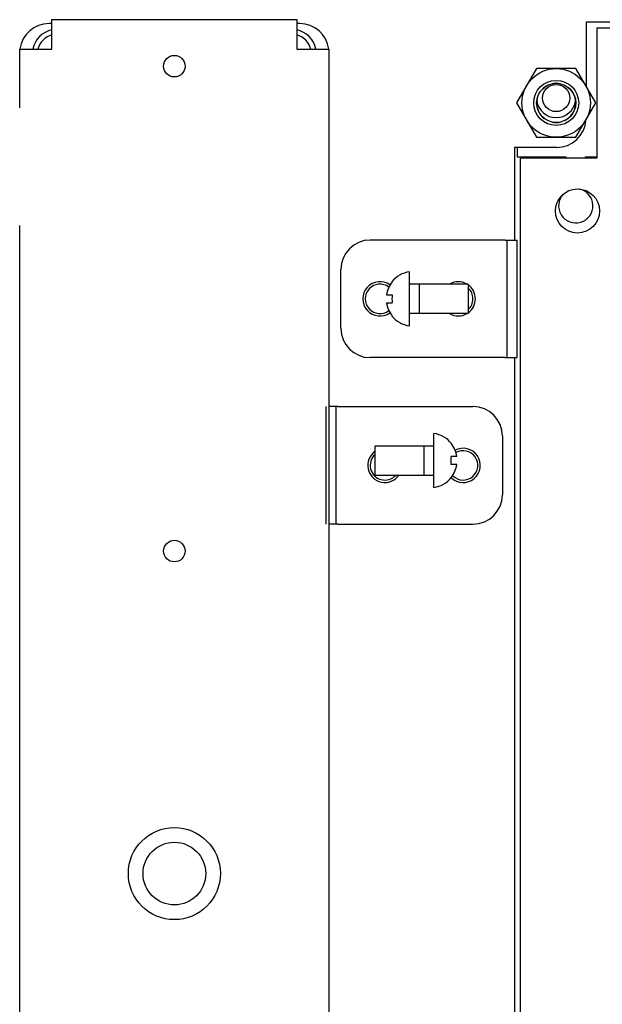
# Model space of a CAD drawing. Header units: millimetres. Extents: x 0 to 1782, y 0 to 1260.
# Tile 91 of 94: x 1358 to 1417, y 990 to 1090. Entities that reach past the tile are written whole.
import ezdxf

# ---------------------------------------------------------------- set-up
doc = ezdxf.new("R2010")
doc.units = ezdxf.units.MM
doc.header["$LTSCALE"] = 98.01
for name, color, linetype in [('123GDU1040面板DXF_CONTINUOUS_LINE', 7, 'CONTINUOUS'), ('12_DXF_CONTINUOUS_LINE', 7, 'CONTINUOUS'), ('C172主面板1-1_DXF_CONTINUOUS_LINE', 7, 'CONTINUOUS'), ('GB6170-86_M4DXF_CONTINUOUS_LINE', 7, 'CONTINUOUS'), ('GDU1040-01-0DXF_CONTINUOUS_LINE', 7, 'CONTINUOUS'), ('GDU1040-ZJ_DXF_CONTINUOUS_LINE', 7, 'CONTINUOUS'), ('GDU1040IO板-1DXF_CONTINUOUS_LINE', 7, 'CONTINUOUS'), ('GMA1347PCB板-DXF_CONTINUOUS_LINE', 7, 'CONTINUOUS'), ('GMA1347后盖_DXF_CONTINUOUS_LINE', 7, 'CONTINUOUS'), ('GMA1347外壳-02DXF_CONTINUOUS_LINE', 7, 'CONTINUOUS'), ('M3X6_GB818-CDXF_CONTINUOUS_LINE', 7, 'CONTINUOUS'), ('方形DC插_DXF_CONTINUOUS_LINE', 7, 'CONTINUOUS')]:
    doc.layers.add(name, color=color, linetype=linetype)

msp = doc.modelspace()

# ---------------------------------------------------------------- linework, layer by layer
at = {"layer": '123GDU1040面板DXF_CONTINUOUS_LINE', "color": 7, "linetype": 'Continuous'}
for p, q in [((1408.37, 1077.07), (1408.37, 1076.12)), ((1408.37, 1076.12), (1413.37, 1076.12)), ((1409.37, 1075.97), (1409.37, 1076.12)), ((1413.37, 1076.12), (1413.37, 1075.97)), ((1415.37, 1075.97), (1415.37, 1076.12)), ((1415.37, 1076.12), (1416.52, 1076.12))]:
    msp.add_line(p, q, dxfattribs=at)
msp.add_arc((1412.37, 1082.12), 2, 188.3639, 351.6417, dxfattribs=at)
at = {"layer": '12_DXF_CONTINUOUS_LINE', "color": 7, "linetype": 'Continuous'}
msp.add_circle((1412.37, 1082.12), 1.39, dxfattribs=at)
at = {"layer": 'C172主面板1-1_DXF_CONTINUOUS_LINE', "color": 7, "linetype": 'Continuous'}
for p, q in [((1360.87, 1089.72), (1360.57, 1089.72)), ((1386.17, 1089.72), (1385.87, 1089.72)), ((1415.42, 1089.87), (1415.42, 1083.37)), ((1697.32, 1089.87), (1415.42, 1089.87)), ((1408.12, 1077.07), (1408.12, 1067.62)), ((1412.42, 1077.07), (1408.12, 1077.07)), ((1408.12, 1055.62), (1408.12, 933.62))]:
    msp.add_line(p, q, dxfattribs=at)
for centre, radius, start, end in [((1360.57, 1086.72), 3, 90, 172.3106), ((1386.17, 1086.72), 3, 7.6894, 90), ((1412.37, 1081.62), 2, 77.7662, 103.321), ((1412.37, 1081.62), 2, 115.7589, 232.0178), ((1412.37, 1081.62), 2, 295.7589, 52.0178), ((1412.37, 1081.62), 2, 257.7662, 283.321), ((1412.42, 1080.07), 3, 270, 356.0765), ((1394.37, 1061.62), 1.5, 52.9641, 307.0444), ((1402.37, 1061.62), 1.5, 312.0492, 47.9547), ((1394.87, 1044.62), 1.5, 132.0492, 317.9364), ((1402.87, 1044.62), 1.5, 225.408, 120.103)]:
    msp.add_arc(centre, radius, start, end, dxfattribs=at)
at = {"layer": 'GB6170-86_M4DXF_CONTINUOUS_LINE', "color": 7, "linetype": 'Continuous'}
for p, q in [((1410.35, 1085.12), (1408.33, 1081.62)), ((1414.39, 1085.12), (1410.35, 1085.12)), ((1416.41, 1081.62), (1414.39, 1085.12)), ((1408.33, 1081.62), (1410.35, 1078.12)), ((1414.39, 1078.12), (1416.41, 1081.62)), ((1410.35, 1078.12), (1414.39, 1078.12))]:
    msp.add_line(p, q, dxfattribs=at)
for radius in [3.5, 2.3, 2]:
    msp.add_circle((1412.37, 1081.62), radius, dxfattribs=at)
at = {"layer": 'GDU1040-01-0DXF_CONTINUOUS_LINE', "color": 7, "linetype": 'Continuous'}
for p, q in [((1416.52, 1089.27), (1416.52, 1075.97)), ((1416.52, 1089.27), (1696.22, 1089.27)), ((1408.72, 914.27), (1408.72, 1075.97)), ((1416.52, 1075.97), (1408.72, 1075.97))]:
    msp.add_line(p, q, dxfattribs=at)
msp.add_circle((1414.54, 1070.59), 2.25, dxfattribs=at)
at = {"layer": 'GDU1040-ZJ_DXF_CONTINUOUS_LINE', "color": 7, "linetype": 'Continuous'}
for p, q in [((1407.17, 1067.62), (1393.37, 1067.62)), ((1407.17, 1067.62), (1407.37, 1067.62)), ((1407.37, 1055.62), (1407.37, 1067.62)), ((1407.37, 1067.62), (1408.37, 1067.62)), ((1408.37, 1055.62), (1408.37, 1067.62)), ((1390.37, 1058.62), (1390.37, 1064.62)), ((1407.17, 1055.62), (1393.37, 1055.62)), ((1407.17, 1055.62), (1407.37, 1055.62)), ((1407.37, 1055.62), (1408.37, 1055.62)), ((1388.87, 1038.62), (1388.87, 1050.62)), ((1389.87, 1050.62), (1389.17, 1050.62)), ((1389.87, 1050.62), (1389.87, 1038.62)), ((1390.07, 1050.62), (1389.87, 1050.62)), ((1390.07, 1050.62), (1403.87, 1050.62)), ((1406.87, 1047.62), (1406.87, 1041.62)), ((1389.87, 1038.62), (1389.17, 1038.62)), ((1390.07, 1038.62), (1389.87, 1038.62)), ((1390.07, 1038.62), (1403.87, 1038.62))]:
    msp.add_line(p, q, dxfattribs=at)
for centre, radius, start, end in [((1393.37, 1064.62), 3, 90, 180), ((1394.37, 1061.62), 1.75, 54.1545, 305.8455), ((1402.37, 1061.62), 1.75, 59.1017, 120.8983), ((1402.37, 1061.62), 1.75, 304.9228, 55.0772), ((1402.37, 1061.62), 1.75, 239.1017, 300.8983), ((1393.37, 1058.62), 3, 180, 270), ((1403.87, 1047.62), 3, 0, 90), ((1402.87, 1044.62), 1.75, 225.673, 118.4274), ((1394.87, 1044.62), 1.75, 124.9228, 325.0772), ((1403.87, 1041.62), 3, 270, 360)]:
    msp.add_arc(centre, radius, start, end, dxfattribs=at)
at = {"layer": 'GDU1040IO板-1DXF_CONTINUOUS_LINE', "color": 7, "linetype": 'Continuous'}
msp.add_arc((1414.37, 1071.12), 1.75, 136.6149, 77.1263, dxfattribs=at)
at = {"layer": 'GMA1347PCB板-DXF_CONTINUOUS_LINE', "color": 7, "linetype": 'Continuous'}
for centre, start, end in [((1361.37, 1086.62), 104.5352, 165.4648), ((1385.37, 1086.62), 14.5352, 75.4648)]:
    msp.add_arc(centre, 2, start, end, dxfattribs=at)
at = {"layer": 'GMA1347后盖_DXF_CONTINUOUS_LINE', "color": 7, "linetype": 'Continuous'}
for p, q in [((1360.87, 1087.12), (1360.87, 1090.12)), ((1360.87, 1090.12), (1385.87, 1090.12)), ((1385.87, 1090.12), (1385.87, 1087.12)), ((1357.57, 1087.12), (1357.57, 1081.12)), ((1357.57, 1087.12), (1360.87, 1087.12)), ((1385.87, 1087.12), (1389.17, 1087.12)), ((1389.17, 904.12), (1389.17, 1087.12)), ((1357.57, 1069.12), (1357.57, 921.12))]:
    msp.add_line(p, q, dxfattribs=at)
for centre, radius in [((1373.37, 1085.37), 1.1), ((1373.37, 1035.87), 1.1), ((1373.37, 1002.95), 4.7)]:
    msp.add_circle(centre, radius, dxfattribs=at)
at = {"layer": 'GMA1347外壳-02DXF_CONTINUOUS_LINE', "color": 7, "linetype": 'Continuous'}
for centre, start, end in [((1361.37, 1086.62), 101.5855, 168.4145), ((1385.37, 1086.62), 11.5855, 78.4145)]:
    msp.add_arc(centre, 2.5, start, end, dxfattribs=at)
at = {"layer": 'M3X6_GB818-CDXF_CONTINUOUS_LINE', "color": 7, "linetype": 'Continuous'}
for p, q in [((1397.37, 1064.37), (1397.37, 1058.87)), ((1395.59, 1063.37), (1395.62, 1063.35)), ((1403.37, 1063.12), (1397.47, 1063.12)), ((1398.37, 1063.12), (1398.37, 1060.12)), ((1403.37, 1063.12), (1403.37, 1060.12)), ((1395.03, 1062.02), (1395.62, 1062.02)), ((1395.03, 1061.22), (1395.62, 1061.22)), ((1395.62, 1059.88), (1395.59, 1059.87)), ((1403.37, 1060.12), (1397.47, 1060.12)), ((1399.87, 1042.37), (1399.87, 1047.87)), ((1393.87, 1043.62), (1393.87, 1046.62)), ((1393.87, 1046.62), (1399.77, 1046.62)), ((1398.87, 1043.62), (1398.87, 1046.62)), ((1401.63, 1046.85), (1401.65, 1046.87)), ((1402.21, 1045.52), (1401.63, 1045.52)), ((1402.21, 1044.72), (1401.63, 1044.72)), ((1393.87, 1043.62), (1399.77, 1043.62)), ((1401.65, 1043.37), (1401.63, 1043.38))]:
    msp.add_line(p, q, dxfattribs=at)
for centre, radius, start, end in [((1397.75, 1061.62), 2.78, 97.7758, 140.9121), ((1397.75, 1061.62), 2.75, 140.9121, 171.6258), ((1397.47, 1063.22), 0.1, 180, 270), ((1399.17, 1061.62), 3.57, 173.571, 186.429), ((1397.75, 1061.62), 2.75, 188.3742, 219.0879), ((1397.75, 1061.62), 2.78, 219.0879, 262.2242), ((1397.47, 1060.02), 0.1, 90, 180), ((1399.5, 1045.12), 2.78, 39.0879, 82.2242), ((1399.77, 1046.72), 0.1, 270, 360), ((1399.5, 1045.12), 2.75, 8.3742, 39.0879), ((1398.08, 1045.12), 3.57, 353.571, 6.429), ((1399.5, 1045.12), 2.75, 320.9121, 351.6258), ((1399.77, 1043.52), 0.1, 0, 90), ((1399.5, 1045.12), 2.78, 277.7758, 320.9121)]:
    msp.add_arc(centre, radius, start, end, dxfattribs=at)
at = {"layer": '方形DC插_DXF_CONTINUOUS_LINE', "color": 7, "linetype": 'Continuous'}
msp.add_circle((1373.37, 1002.95), 3.2, dxfattribs=at)

doc.saveas('drawing.dxf')
